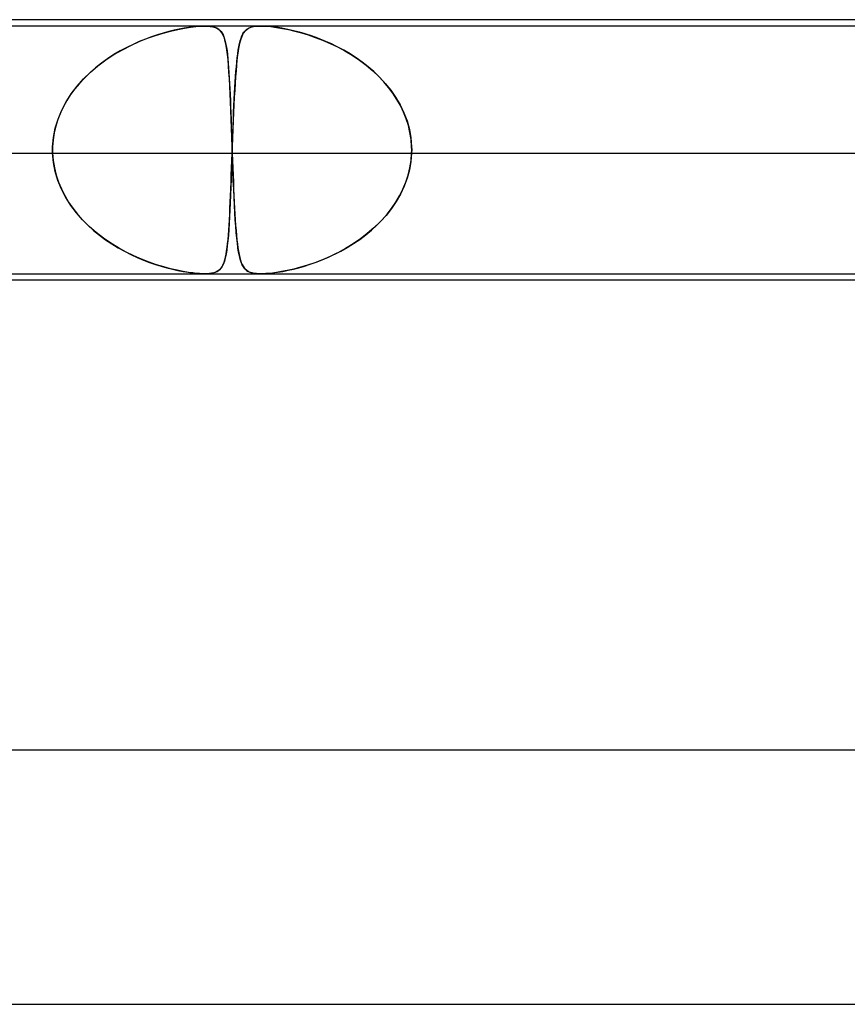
# Model space of a CAD drawing. Header units: millimetres. Extents: x -485 to 485, y -2 to 310.
# Tile 55 of 82: x 92 to 105, y 294 to 310. Entities that reach past the tile are written whole.
import ezdxf

# ---------------------------------------------------------------- set-up
doc = ezdxf.new("R2010")
doc.units = ezdxf.units.MM
doc.layers.add('HIDDEN', color=7, linetype='Continuous')
doc.layers.add('THICK', color=7, linetype='Continuous')

msp = doc.modelspace()

# ---------------------------------------------------------------- linework, layer by layer
at = {"layer": 'HIDDEN'}
for p, q in [((107.376, 309.9), (81.624, 309.9)), ((94.48, 309.821), (94.593, 309.847)), ((94.616, 309.852), (94.535, 309.834)), ((94.593, 309.847), (94.699, 309.867)), ((94.693, 309.866), (94.616, 309.852)), ((94.768, 309.879), (94.693, 309.866)), ((94.699, 309.867), (94.794, 309.882)), ((94.841, 309.888), (94.768, 309.879)), ((94.794, 309.882), (94.875, 309.892)), ((94.91, 309.895), (94.841, 309.888)), ((94.875, 309.892), (94.944, 309.898)), ((94.974, 309.899), (94.91, 309.895)), ((94.944, 309.898), (95.003, 309.9)), ((95.032, 309.9), (94.974, 309.899)), ((95.003, 309.9), (95.058, 309.899)), ((95.082, 309.898), (95.032, 309.9)), ((95.058, 309.899), (95.105, 309.895)), ((95.127, 309.892), (95.082, 309.898)), ((95.105, 309.895), (95.146, 309.888)), ((95.169, 309.882), (95.127, 309.892)), ((95.146, 309.888), (95.18, 309.879)), ((95.207, 309.867), (95.169, 309.882)), ((95.18, 309.879), (95.209, 309.866)), ((95.24, 309.847), (95.207, 309.867)), ((95.209, 309.866), (95.233, 309.852)), ((95.233, 309.852), (95.255, 309.834)), ((95.267, 309.821), (95.24, 309.847)), ((95.654, 309.826), (95.678, 309.847)), ((95.704, 309.863), (95.674, 309.844)), ((95.678, 309.847), (95.707, 309.865)), ((95.74, 309.879), (95.704, 309.863)), ((95.707, 309.865), (95.741, 309.88)), ((95.784, 309.891), (95.74, 309.879)), ((95.741, 309.88), (95.784, 309.891)), ((95.838, 309.898), (95.784, 309.891)), ((95.784, 309.891), (95.835, 309.897)), ((95.835, 309.897), (95.898, 309.9)), ((95.904, 309.9), (95.838, 309.898)), ((95.898, 309.9), (95.973, 309.898)), ((95.978, 309.897), (95.904, 309.9)), ((95.973, 309.898), (96.057, 309.891)), ((96.058, 309.891), (95.978, 309.897)), ((96.057, 309.891), (96.147, 309.879)), ((96.143, 309.88), (96.058, 309.891)), ((96.232, 309.865), (96.143, 309.88)), ((96.147, 309.879), (96.242, 309.863)), ((96.324, 309.847), (96.232, 309.865)), ((96.242, 309.863), (96.338, 309.844)), ((96.417, 309.826), (96.324, 309.847)), ((93.986, 309.655), (94.115, 309.707)), ((94.085, 309.696), (93.987, 309.656)), ((94.18, 309.731), (94.085, 309.696)), ((94.115, 309.707), (94.241, 309.752)), ((94.273, 309.762), (94.18, 309.731)), ((94.241, 309.752), (94.363, 309.789)), ((94.363, 309.789), (94.273, 309.762)), ((94.363, 309.789), (94.48, 309.821)), ((94.451, 309.813), (94.363, 309.789)), ((94.535, 309.834), (94.451, 309.813)), ((95.255, 309.834), (95.274, 309.813)), ((95.29, 309.789), (95.267, 309.821)), ((95.274, 309.813), (95.29, 309.789)), ((95.29, 309.789), (95.305, 309.762)), ((95.31, 309.752), (95.29, 309.789)), ((95.305, 309.762), (95.318, 309.731)), ((95.327, 309.707), (95.31, 309.752)), ((95.318, 309.731), (95.33, 309.696)), ((95.341, 309.655), (95.327, 309.707)), ((95.33, 309.696), (95.341, 309.656)), ((95.576, 309.668), (95.589, 309.709)), ((95.594, 309.722), (95.579, 309.678)), ((95.589, 309.709), (95.603, 309.744)), ((95.61, 309.761), (95.594, 309.722)), ((95.603, 309.744), (95.618, 309.775)), ((95.629, 309.794), (95.61, 309.761)), ((95.618, 309.775), (95.635, 309.802)), ((95.65, 309.821), (95.629, 309.794)), ((95.635, 309.802), (95.654, 309.826)), ((95.674, 309.844), (95.65, 309.821)), ((96.338, 309.844), (96.436, 309.821)), ((96.508, 309.802), (96.417, 309.826)), ((96.436, 309.821), (96.539, 309.794)), ((96.601, 309.775), (96.508, 309.802)), ((96.539, 309.794), (96.647, 309.761)), ((96.697, 309.744), (96.601, 309.775)), ((96.647, 309.761), (96.759, 309.722)), ((96.796, 309.709), (96.697, 309.744)), ((96.759, 309.722), (96.874, 309.678)), ((96.898, 309.668), (96.796, 309.709)), ((93.788, 309.563), (93.687, 309.509)), ((93.72, 309.527), (93.853, 309.595)), ((93.888, 309.612), (93.788, 309.563)), ((93.853, 309.595), (93.986, 309.655)), ((93.987, 309.656), (93.888, 309.612)), ((95.341, 309.656), (95.351, 309.612)), ((95.354, 309.595), (95.341, 309.655)), ((95.351, 309.612), (95.36, 309.563)), ((95.365, 309.527), (95.354, 309.595)), ((95.36, 309.563), (95.368, 309.509)), ((95.554, 309.571), (95.544, 309.508)), ((95.545, 309.519), (95.555, 309.573)), ((95.566, 309.627), (95.554, 309.571)), ((95.555, 309.573), (95.565, 309.623)), ((95.565, 309.623), (95.576, 309.668)), ((95.579, 309.678), (95.566, 309.627)), ((96.874, 309.678), (96.992, 309.627)), ((97.001, 309.623), (96.898, 309.668)), ((96.992, 309.627), (97.109, 309.571)), ((97.105, 309.573), (97.001, 309.623)), ((97.207, 309.519), (97.105, 309.573)), ((97.109, 309.571), (97.226, 309.508)), ((93.488, 309.385), (93.39, 309.315)), ((93.459, 309.366), (93.587, 309.45)), ((93.587, 309.45), (93.488, 309.385)), ((93.587, 309.45), (93.72, 309.527)), ((93.687, 309.509), (93.587, 309.45)), ((95.375, 309.45), (95.365, 309.527)), ((95.368, 309.509), (95.375, 309.45)), ((95.375, 309.45), (95.382, 309.385)), ((95.384, 309.366), (95.375, 309.45)), ((95.382, 309.385), (95.388, 309.315)), ((95.522, 309.33), (95.529, 309.397)), ((95.534, 309.439), (95.525, 309.364)), ((95.529, 309.397), (95.537, 309.46)), ((95.544, 309.508), (95.534, 309.439)), ((95.537, 309.46), (95.545, 309.519)), ((97.307, 309.46), (97.207, 309.519)), ((97.226, 309.508), (97.341, 309.439)), ((97.404, 309.397), (97.307, 309.46)), ((97.341, 309.439), (97.453, 309.364)), ((97.499, 309.33), (97.404, 309.397)), ((93.295, 309.241), (93.206, 309.163)), ((93.219, 309.175), (93.336, 309.274)), ((93.39, 309.315), (93.295, 309.241)), ((93.336, 309.274), (93.459, 309.366)), ((95.391, 309.274), (95.384, 309.366)), ((95.388, 309.315), (95.394, 309.241)), ((95.398, 309.175), (95.391, 309.274)), ((95.394, 309.241), (95.399, 309.163)), ((95.509, 309.184), (95.515, 309.259)), ((95.517, 309.282), (95.51, 309.194)), ((95.515, 309.259), (95.522, 309.33)), ((95.525, 309.364), (95.517, 309.282)), ((97.453, 309.364), (97.561, 309.282)), ((97.59, 309.259), (97.499, 309.33)), ((97.561, 309.282), (97.666, 309.194)), ((97.678, 309.184), (97.59, 309.259)), ((93.122, 309.082), (93.044, 308.997)), ((93.11, 309.069), (93.219, 309.175)), ((93.206, 309.163), (93.122, 309.082)), ((95.405, 309.069), (95.398, 309.175)), ((95.399, 309.163), (95.404, 309.082)), ((95.404, 309.082), (95.409, 308.997)), ((95.502, 309.1), (95.496, 308.998)), ((95.497, 309.021), (95.503, 309.104)), ((95.51, 309.194), (95.502, 309.1)), ((95.503, 309.104), (95.509, 309.184)), ((97.666, 309.194), (97.766, 309.1)), ((97.761, 309.104), (97.678, 309.184)), ((97.84, 309.021), (97.761, 309.104)), ((97.766, 309.1), (97.859, 308.998)), ((92.916, 308.835), (93.008, 308.956)), ((93.044, 308.997), (92.971, 308.91)), ((93.008, 308.956), (93.11, 309.069)), ((95.411, 308.956), (95.405, 309.069)), ((95.409, 308.997), (95.413, 308.91)), ((95.416, 308.835), (95.411, 308.956)), ((95.487, 308.842), (95.492, 308.933)), ((95.496, 308.998), (95.489, 308.891)), ((95.492, 308.933), (95.497, 309.021)), ((97.914, 308.933), (97.84, 309.021)), ((97.859, 308.998), (97.946, 308.891)), ((97.982, 308.842), (97.914, 308.933)), ((92.834, 308.708), (92.916, 308.835)), ((92.905, 308.82), (92.845, 308.727)), ((92.971, 308.91), (92.905, 308.82)), ((95.413, 308.91), (95.417, 308.82)), ((95.422, 308.708), (95.416, 308.835)), ((95.417, 308.82), (95.421, 308.727)), ((95.483, 308.778), (95.477, 308.66)), ((95.482, 308.746), (95.487, 308.842)), ((95.489, 308.891), (95.483, 308.778)), ((97.946, 308.891), (98.024, 308.778)), ((98.044, 308.746), (97.982, 308.842)), ((98.024, 308.778), (98.094, 308.66)), ((92.792, 308.631), (92.745, 308.532)), ((92.764, 308.575), (92.834, 308.708)), ((92.845, 308.727), (92.792, 308.631)), ((95.421, 308.727), (95.425, 308.631)), ((95.427, 308.575), (95.422, 308.708)), ((95.425, 308.631), (95.428, 308.532)), ((95.477, 308.66), (95.472, 308.535)), ((95.472, 308.545), (95.477, 308.648)), ((95.477, 308.648), (95.482, 308.746)), ((98.1, 308.648), (98.044, 308.746)), ((98.094, 308.66), (98.154, 308.535)), ((98.149, 308.545), (98.1, 308.648)), ((92.745, 308.532), (92.705, 308.43)), ((92.707, 308.436), (92.764, 308.575)), ((95.432, 308.436), (95.427, 308.575)), ((95.428, 308.532), (95.432, 308.43)), ((95.472, 308.535), (95.466, 308.406)), ((95.468, 308.44), (95.472, 308.545)), ((98.191, 308.44), (98.149, 308.545)), ((98.154, 308.535), (98.203, 308.406)), ((92.672, 308.326), (92.647, 308.219)), ((92.664, 308.293), (92.707, 308.436)), ((92.705, 308.43), (92.672, 308.326)), ((95.437, 308.293), (95.432, 308.436)), ((95.432, 308.43), (95.436, 308.326)), ((95.436, 308.326), (95.439, 308.219)), ((95.459, 308.223), (95.463, 308.332)), ((95.466, 308.406), (95.461, 308.273)), ((95.463, 308.332), (95.468, 308.44)), ((98.225, 308.332), (98.191, 308.44)), ((98.203, 308.406), (98.24, 308.273)), ((98.25, 308.223), (98.225, 308.332)), ((92.622, 308), (92.635, 308.148)), ((92.647, 308.219), (92.63, 308.11)), ((92.635, 308.148), (92.664, 308.293)), ((95.442, 308.148), (95.437, 308.293)), ((95.439, 308.219), (95.443, 308.11)), ((95.447, 308), (95.442, 308.148)), ((95.455, 308.112), (95.459, 308.223)), ((95.461, 308.273), (95.456, 308.138)), ((98.24, 308.273), (98.264, 308.138)), ((98.267, 308.112), (98.25, 308.223)), ((92.63, 308.11), (92.622, 308)), ((92.622, 307.983), (92.622, 308)), ((92.622, 308), (92.622, 307.983)), ((95.443, 308.11), (95.447, 308)), ((95.447, 308), (95.448, 307.983)), ((95.448, 307.983), (95.447, 308)), ((95.451, 308), (95.45, 307.983)), ((95.45, 307.983), (95.451, 308)), ((95.456, 308.138), (95.451, 308)), ((95.451, 308), (95.455, 308.112)), ((98.264, 308.138), (98.276, 308)), ((98.276, 308), (98.267, 308.112)), ((98.276, 307.983), (98.276, 308)), ((98.276, 308), (98.276, 307.983)), ((76.353, 307.9), (92.622, 307.9)), ((79.181, 307.9), (95.451, 307.9)), ((92.621, 307.967), (92.622, 307.983)), ((92.622, 307.983), (92.621, 307.967)), ((92.621, 307.95), (92.621, 307.967)), ((92.621, 307.967), (92.621, 307.95)), ((92.621, 307.933), (92.621, 307.95)), ((92.621, 307.95), (92.621, 307.933)), ((92.622, 307.917), (92.621, 307.933)), ((92.621, 307.933), (92.622, 307.917)), ((92.622, 307.9), (92.622, 307.917)), ((92.622, 307.917), (92.622, 307.9)), ((92.635, 307.753), (92.622, 307.9)), ((92.622, 307.9), (92.631, 307.784)), ((95.447, 307.9), (95.442, 307.763)), ((95.443, 307.783), (95.447, 307.9)), ((95.448, 307.917), (95.447, 307.9)), ((95.447, 307.9), (95.448, 307.917)), ((95.447, 307.9), (111.716, 307.9)), ((95.448, 307.983), (95.448, 307.967)), ((95.448, 307.967), (95.448, 307.983)), ((95.448, 307.967), (95.449, 307.95)), ((95.449, 307.95), (95.448, 307.967)), ((95.449, 307.933), (95.448, 307.917)), ((95.448, 307.917), (95.449, 307.933)), ((95.45, 307.967), (95.449, 307.95)), ((95.449, 307.95), (95.45, 307.967)), ((95.449, 307.95), (95.449, 307.933)), ((95.449, 307.95), (95.449, 307.933)), ((95.449, 307.933), (95.449, 307.95)), ((95.449, 307.933), (95.449, 307.95)), ((95.449, 307.933), (95.45, 307.917)), ((95.45, 307.917), (95.449, 307.933)), ((95.45, 307.983), (95.45, 307.967)), ((95.45, 307.967), (95.45, 307.983)), ((95.45, 307.917), (95.451, 307.9)), ((95.451, 307.9), (95.45, 307.917)), ((95.451, 307.9), (95.455, 307.784)), ((95.456, 307.753), (95.451, 307.9)), ((98.276, 307.9), (98.265, 307.766)), ((98.267, 307.783), (98.276, 307.9)), ((98.277, 307.967), (98.276, 307.983)), ((98.276, 307.983), (98.277, 307.967)), ((98.276, 307.917), (98.277, 307.933)), ((98.277, 307.933), (98.276, 307.917)), ((98.276, 307.9), (98.276, 307.917)), ((98.276, 307.917), (98.276, 307.9)), ((98.276, 307.9), (114.544, 307.9)), ((98.277, 307.95), (98.277, 307.967)), ((98.277, 307.967), (98.277, 307.95)), ((98.277, 307.933), (98.277, 307.95)), ((98.277, 307.95), (98.277, 307.933)), ((92.631, 307.784), (92.649, 307.669)), ((92.663, 307.608), (92.635, 307.753)), ((95.442, 307.763), (95.438, 307.627)), ((95.439, 307.668), (95.443, 307.783)), ((95.455, 307.784), (95.459, 307.669)), ((95.461, 307.608), (95.456, 307.753)), ((98.265, 307.766), (98.241, 307.635)), ((98.248, 307.668), (98.267, 307.783)), ((92.649, 307.669), (92.677, 307.555)), ((92.705, 307.468), (92.663, 307.608)), ((92.677, 307.555), (92.714, 307.444)), ((95.431, 307.441), (95.435, 307.553)), ((95.438, 307.627), (95.433, 307.495)), ((95.435, 307.553), (95.439, 307.668)), ((95.459, 307.669), (95.463, 307.555)), ((95.467, 307.468), (95.461, 307.608)), ((95.463, 307.555), (95.468, 307.444)), ((98.184, 307.441), (98.221, 307.553)), ((98.241, 307.635), (98.206, 307.505)), ((98.221, 307.553), (98.248, 307.668)), ((92.761, 307.331), (92.705, 307.468)), ((92.714, 307.444), (92.759, 307.336)), ((95.427, 307.333), (95.431, 307.441)), ((95.433, 307.495), (95.428, 307.365)), ((95.473, 307.331), (95.467, 307.468)), ((95.468, 307.444), (95.472, 307.336)), ((98.159, 307.379), (98.102, 307.256)), ((98.139, 307.333), (98.184, 307.441)), ((98.206, 307.505), (98.159, 307.379)), ((92.759, 307.336), (92.812, 307.231)), ((92.829, 307.201), (92.761, 307.331)), ((92.812, 307.231), (92.872, 307.129)), ((95.423, 307.239), (95.418, 307.119)), ((95.419, 307.127), (95.423, 307.228)), ((95.428, 307.365), (95.423, 307.239)), ((95.423, 307.228), (95.427, 307.333)), ((95.472, 307.336), (95.477, 307.231)), ((95.479, 307.201), (95.473, 307.331)), ((95.477, 307.231), (95.482, 307.129)), ((98.027, 307.127), (98.087, 307.228)), ((98.102, 307.256), (98.034, 307.138)), ((98.087, 307.228), (98.139, 307.333)), ((92.907, 307.076), (92.829, 307.201)), ((92.872, 307.129), (92.939, 307.032)), ((92.996, 306.959), (92.907, 307.076)), ((95.418, 307.119), (95.413, 307.004)), ((95.414, 307.03), (95.419, 307.127)), ((95.485, 307.076), (95.479, 307.201)), ((95.482, 307.129), (95.487, 307.032)), ((95.492, 306.959), (95.485, 307.076)), ((98.034, 307.138), (97.958, 307.026)), ((97.961, 307.03), (98.027, 307.127)), ((92.939, 307.032), (93.013, 306.938)), ((93.093, 306.848), (92.996, 306.959)), ((93.013, 306.938), (93.092, 306.849)), ((95.405, 306.849), (95.41, 306.937)), ((95.413, 307.004), (95.408, 306.895)), ((95.41, 306.937), (95.414, 307.03)), ((95.487, 307.032), (95.493, 306.938)), ((95.498, 306.848), (95.492, 306.959)), ((95.493, 306.938), (95.498, 306.849)), ((97.873, 306.919), (97.781, 306.817)), ((97.812, 306.849), (97.889, 306.937)), ((97.958, 307.026), (97.873, 306.919)), ((97.889, 306.937), (97.961, 307.03)), ((93.092, 306.849), (93.176, 306.764)), ((93.197, 306.745), (93.093, 306.848)), ((93.176, 306.764), (93.265, 306.684)), ((95.395, 306.686), (95.4, 306.765)), ((95.402, 306.792), (95.396, 306.696)), ((95.4, 306.765), (95.405, 306.849)), ((95.408, 306.895), (95.402, 306.792)), ((95.498, 306.849), (95.504, 306.764)), ((95.506, 306.745), (95.498, 306.848)), ((95.504, 306.764), (95.511, 306.684)), ((97.643, 306.686), (97.73, 306.765)), ((97.781, 306.817), (97.683, 306.722)), ((97.73, 306.765), (97.812, 306.849)), ((93.307, 306.649), (93.197, 306.745)), ((93.265, 306.684), (93.358, 306.609)), ((93.422, 306.56), (93.307, 306.649)), ((93.358, 306.609), (93.454, 306.537)), ((95.389, 306.605), (95.382, 306.521)), ((95.384, 306.541), (95.39, 306.612)), ((95.396, 306.696), (95.389, 306.605)), ((95.39, 306.612), (95.395, 306.686)), ((95.514, 306.649), (95.506, 306.745)), ((95.511, 306.684), (95.517, 306.609)), ((95.522, 306.56), (95.514, 306.649)), ((95.517, 306.609), (95.524, 306.537)), ((97.459, 306.541), (97.553, 306.612)), ((97.578, 306.632), (97.469, 306.548)), ((97.553, 306.612), (97.643, 306.686)), ((97.683, 306.722), (97.578, 306.632)), ((93.539, 306.48), (93.422, 306.56)), ((93.454, 306.537), (93.553, 306.471)), ((93.66, 306.406), (93.539, 306.48)), ((93.553, 306.471), (93.653, 306.41)), ((95.373, 306.443), (95.364, 306.372)), ((95.37, 306.414), (95.377, 306.475)), ((95.382, 306.521), (95.373, 306.443)), ((95.377, 306.475), (95.384, 306.541)), ((95.531, 306.48), (95.522, 306.56)), ((95.524, 306.537), (95.532, 306.471)), ((95.54, 306.406), (95.531, 306.48)), ((95.532, 306.471), (95.54, 306.41)), ((97.354, 306.47), (97.236, 306.398)), ((97.263, 306.414), (97.362, 306.475)), ((97.469, 306.548), (97.354, 306.47)), ((97.362, 306.475), (97.459, 306.541)), ((93.653, 306.41), (93.753, 306.355)), ((93.781, 306.34), (93.66, 306.406)), ((93.753, 306.355), (93.854, 306.304)), ((93.902, 306.281), (93.781, 306.34)), ((93.854, 306.304), (93.954, 306.258)), ((94.023, 306.228), (93.902, 306.281)), ((95.353, 306.307), (95.341, 306.249)), ((95.344, 306.26), (95.353, 306.307)), ((95.364, 306.372), (95.353, 306.307)), ((95.353, 306.307), (95.362, 306.358)), ((95.362, 306.358), (95.37, 306.414)), ((95.54, 306.41), (95.549, 306.355)), ((95.551, 306.34), (95.54, 306.406)), ((95.549, 306.355), (95.558, 306.304)), ((95.563, 306.281), (95.551, 306.34)), ((95.558, 306.304), (95.568, 306.258)), ((95.576, 306.228), (95.563, 306.281)), ((96.964, 306.26), (97.063, 306.307)), ((97.115, 306.332), (96.992, 306.273)), ((97.063, 306.307), (97.163, 306.358)), ((97.236, 306.398), (97.115, 306.332)), ((97.163, 306.358), (97.263, 306.414)), ((93.954, 306.258), (94.052, 306.217)), ((94.142, 306.182), (94.023, 306.228)), ((94.052, 306.217), (94.148, 306.18)), ((94.259, 306.142), (94.142, 306.182)), ((94.148, 306.18), (94.242, 306.148)), ((94.242, 306.148), (94.333, 306.119)), ((94.371, 306.108), (94.259, 306.142)), ((95.312, 306.155), (95.294, 306.118)), ((95.295, 306.121), (95.309, 306.149)), ((95.309, 306.149), (95.322, 306.182)), ((95.328, 306.199), (95.312, 306.155)), ((95.322, 306.182), (95.334, 306.219)), ((95.341, 306.249), (95.328, 306.199)), ((95.334, 306.219), (95.344, 306.26)), ((95.568, 306.258), (95.58, 306.217)), ((95.591, 306.182), (95.576, 306.228)), ((95.58, 306.217), (95.592, 306.18)), ((95.608, 306.142), (95.591, 306.182)), ((95.592, 306.18), (95.605, 306.148)), ((95.605, 306.148), (95.62, 306.119)), ((95.627, 306.108), (95.608, 306.142)), ((96.636, 306.136), (96.525, 306.103)), ((96.586, 306.121), (96.677, 306.149)), ((96.752, 306.175), (96.636, 306.136)), ((96.677, 306.149), (96.77, 306.182)), ((96.871, 306.221), (96.752, 306.175)), ((96.77, 306.182), (96.866, 306.219)), ((96.866, 306.219), (96.964, 306.26)), ((96.992, 306.273), (96.871, 306.221)), ((94.333, 306.119), (94.421, 306.094)), ((94.48, 306.079), (94.371, 306.108)), ((94.421, 306.094), (94.508, 306.072)), ((94.582, 306.055), (94.48, 306.079)), ((94.508, 306.072), (94.594, 306.053)), ((94.678, 306.036), (94.582, 306.055)), ((94.594, 306.053), (94.678, 306.036)), ((94.76, 306.022), (94.678, 306.036)), ((94.678, 306.036), (94.758, 306.023)), ((94.758, 306.023), (94.834, 306.012)), ((94.829, 306.013), (94.76, 306.022)), ((94.886, 306.007), (94.829, 306.013)), ((94.834, 306.012), (94.903, 306.005)), ((94.934, 306.003), (94.886, 306.007)), ((94.903, 306.005), (94.963, 306.001)), ((94.977, 306.001), (94.934, 306.003)), ((94.963, 306.001), (95.017, 306)), ((95.017, 306), (94.977, 306.001)), ((95.017, 306), (95.065, 306.001)), ((95.061, 306.001), (95.025, 306)), ((95.094, 306.004), (95.061, 306.001)), ((95.065, 306.001), (95.109, 306.005)), ((95.126, 306.008), (95.094, 306.004)), ((95.109, 306.005), (95.149, 306.013)), ((95.158, 306.015), (95.126, 306.008)), ((95.149, 306.013), (95.185, 306.023)), ((95.19, 306.025), (95.158, 306.015)), ((95.185, 306.023), (95.215, 306.038)), ((95.22, 306.04), (95.19, 306.025)), ((95.215, 306.038), (95.241, 306.055)), ((95.248, 306.061), (95.22, 306.04)), ((95.241, 306.055), (95.262, 306.074)), ((95.272, 306.086), (95.248, 306.061)), ((95.262, 306.074), (95.28, 306.096)), ((95.294, 306.118), (95.272, 306.086)), ((95.28, 306.096), (95.295, 306.121)), ((95.62, 306.119), (95.636, 306.094)), ((95.649, 306.079), (95.627, 306.108)), ((95.636, 306.094), (95.655, 306.072)), ((95.674, 306.055), (95.649, 306.079)), ((95.655, 306.072), (95.677, 306.053)), ((95.703, 306.036), (95.674, 306.055)), ((95.677, 306.053), (95.703, 306.036)), ((95.703, 306.036), (95.734, 306.023)), ((95.734, 306.022), (95.703, 306.036)), ((95.734, 306.023), (95.769, 306.012)), ((95.766, 306.013), (95.734, 306.022)), ((95.798, 306.007), (95.766, 306.013)), ((95.769, 306.012), (95.808, 306.005)), ((95.83, 306.003), (95.798, 306.007)), ((95.808, 306.005), (95.852, 306.001)), ((95.863, 306.001), (95.83, 306.003)), ((95.852, 306.001), (95.9, 306)), ((95.9, 306), (95.863, 306.001)), ((95.9, 306), (95.954, 306.001)), ((95.939, 306.001), (95.9, 306)), ((95.981, 306.003), (95.939, 306.001)), ((95.954, 306.001), (96.015, 306.005)), ((96.028, 306.006), (95.981, 306.003)), ((96.015, 306.005), (96.085, 306.013)), ((96.083, 306.012), (96.028, 306.006)), ((96.149, 306.021), (96.083, 306.012)), ((96.085, 306.013), (96.163, 306.023)), ((96.227, 306.034), (96.149, 306.021)), ((96.163, 306.023), (96.246, 306.038)), ((96.318, 306.052), (96.227, 306.034)), ((96.246, 306.038), (96.33, 306.055)), ((96.418, 306.075), (96.318, 306.052)), ((96.33, 306.055), (96.415, 306.074)), ((96.415, 306.074), (96.5, 306.096)), ((96.525, 306.103), (96.418, 306.075)), ((96.5, 306.096), (96.586, 306.121))]:
    msp.add_line(p, q, dxfattribs=at)
at = {"layer": 'THICK'}
for p, q in [((268, 310), (-268, 310)), ((2, 306), (188.085, 306)), ((187.395, 305.9), (38.184, 305.9)), ((275.5, 298.5), (-275.5, 298.5)), ((1.751, 294.5), (193.566, 294.5))]:
    msp.add_line(p, q, dxfattribs=at)

doc.saveas('drawing.dxf')
